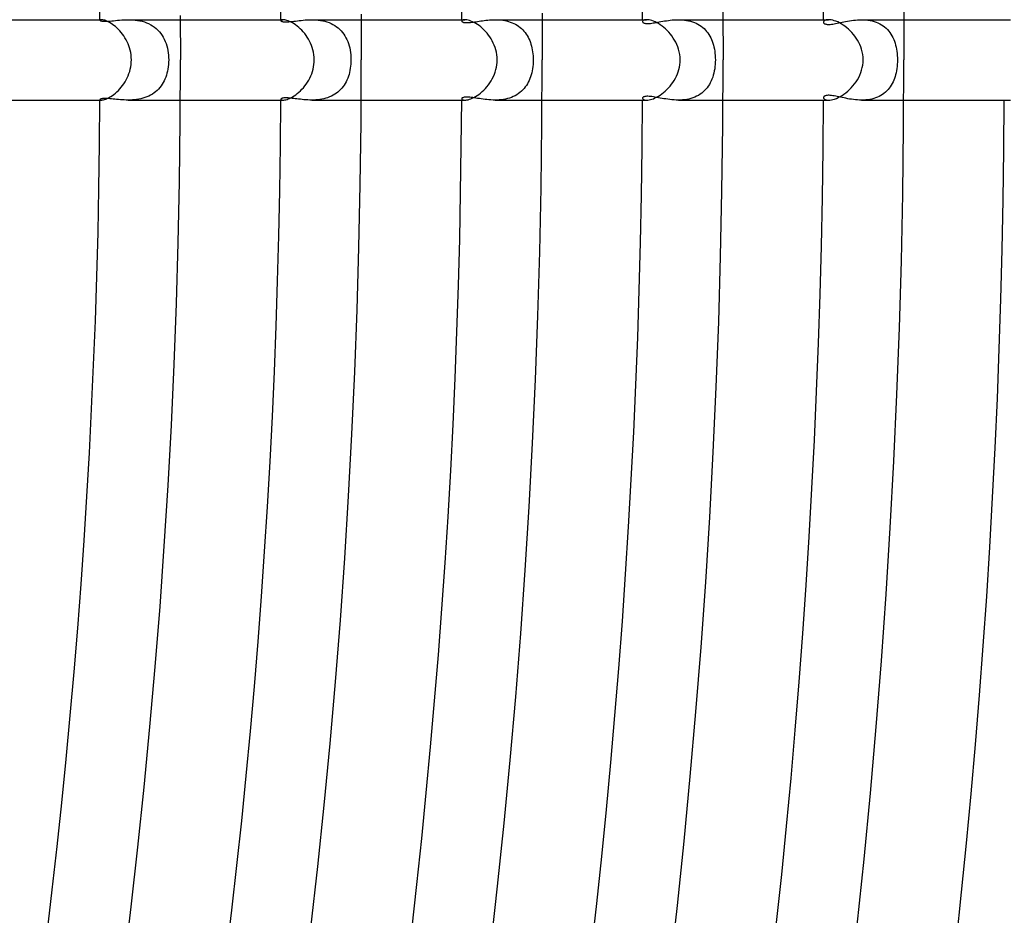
# Model space of a CAD drawing. Header units: millimetres. Extents: x -535 to 535, y -535 to 535.
# Tile 74 of 106: x 355 to 404, y -43 to 2. Entities that reach past the tile are written whole.
import ezdxf

# ---------------------------------------------------------------- set-up
doc = ezdxf.new("R2010")
doc.units = ezdxf.units.MM
doc.layers.add('HIDDEN', color=7, linetype='Continuous')
doc.layers.add('THICK', color=7, linetype='Continuous')

msp = doc.modelspace()

# ---------------------------------------------------------------- linework, layer by layer
at = {"layer": 'HIDDEN'}
for p, q in [((358.996, 1.982), (358.995, 1.976)), ((358.995, 1.976), (358.998, 1.967)), ((359.002, 1.988), (358.996, 1.982)), ((358.998, 1.967), (359.008, 1.958)), ((359.012, 1.993), (359.002, 1.988)), ((359.025, 1.997), (359.012, 1.993)), ((359.042, 1.999), (359.025, 1.997)), ((359.063, 2), (359.042, 1.999)), ((359.675, 1.951), (359.77, 1.96)), ((359.77, 1.96), (359.868, 1.97)), ((359.868, 1.97), (359.97, 1.979)), ((359.97, 1.979), (360.075, 1.987)), ((360.075, 1.987), (360.182, 1.994)), ((360.182, 1.994), (360.293, 1.998)), ((360.293, 1.998), (360.405, 2)), ((360.405, 2), (360.517, 1.998)), ((360.405, 2), (362.994, 2)), ((360.517, 1.998), (360.631, 1.993)), ((360.631, 1.993), (360.746, 1.983)), ((360.746, 1.983), (360.862, 1.968)), ((360.862, 1.968), (360.976, 1.947)), ((367.998, 1.969), (367.995, 1.958)), ((368.007, 1.979), (367.998, 1.969)), ((368.022, 1.987), (368.007, 1.979)), ((368.043, 1.994), (368.022, 1.987)), ((368.07, 1.998), (368.043, 1.994)), ((368.102, 2), (368.07, 1.998)), ((368.913, 1.956), (369.011, 1.967)), ((369.011, 1.967), (369.11, 1.978)), ((369.11, 1.978), (369.213, 1.987)), ((369.213, 1.987), (369.317, 1.994)), ((369.317, 1.994), (369.424, 1.998)), ((369.424, 1.998), (369.533, 2)), ((369.533, 2), (369.641, 1.998)), ((369.535, 2), (371.995, 2)), ((369.641, 1.998), (369.75, 1.993)), ((369.75, 1.993), (369.86, 1.983)), ((369.86, 1.983), (369.969, 1.968)), ((369.969, 1.968), (370.078, 1.949)), ((377.012, 1.967), (376.999, 1.952)), ((377.033, 1.98), (377.012, 1.967)), ((377.063, 1.991), (377.033, 1.98)), ((377.101, 1.998), (377.063, 1.991)), ((377.147, 2), (377.101, 1.998)), ((378.027, 1.95), (378.112, 1.961)), ((378.112, 1.961), (378.198, 1.971)), ((378.198, 1.971), (378.287, 1.981)), ((378.287, 1.981), (378.377, 1.989)), ((378.377, 1.989), (378.469, 1.995)), ((378.469, 1.995), (378.563, 1.999)), ((378.563, 1.999), (378.658, 2)), ((378.658, 2), (378.753, 1.999)), ((378.659, 2), (380.995, 2)), ((378.753, 1.999), (378.848, 1.994)), ((378.848, 1.994), (378.944, 1.986)), ((378.944, 1.986), (379.04, 1.974)), ((379.04, 1.974), (379.135, 1.958)), ((386.046, 1.971), (386.018, 1.952)), ((386.085, 1.986), (386.046, 1.971)), ((386.136, 1.996), (386.085, 1.986)), ((386.197, 2), (386.136, 1.996)), ((387.183, 1.95), (387.278, 1.964)), ((387.278, 1.964), (387.376, 1.976)), ((387.376, 1.976), (387.474, 1.986)), ((387.474, 1.986), (387.574, 1.993)), ((387.574, 1.993), (387.676, 1.998)), ((387.676, 1.998), (387.778, 2)), ((387.778, 2), (387.881, 1.998)), ((387.779, 2), (389.995, 2)), ((387.881, 1.998), (387.984, 1.992)), ((387.984, 1.992), (388.086, 1.982)), ((388.086, 1.982), (388.188, 1.968)), ((388.188, 1.968), (388.288, 1.949)), ((395.08, 1.97), (395.043, 1.95)), ((395.127, 1.986), (395.08, 1.97)), ((395.184, 1.996), (395.127, 1.986)), ((395.251, 2), (395.184, 1.996)), ((396.386, 1.96), (396.485, 1.973)), ((396.485, 1.973), (396.585, 1.984)), ((396.585, 1.984), (396.686, 1.993)), ((396.686, 1.993), (396.789, 1.998)), ((396.789, 1.998), (396.893, 2)), ((396.893, 2), (396.999, 1.998)), ((396.894, 2), (398.995, 2)), ((396.999, 1.998), (397.105, 1.991)), ((397.105, 1.991), (397.21, 1.98)), ((397.21, 1.98), (397.314, 1.964)), ((397.314, 1.964), (397.416, 1.942)), ((359.008, 1.958), (359.024, 1.949)), ((359.024, 1.949), (359.048, 1.94)), ((359.048, 1.94), (359.08, 1.933)), ((359.08, 1.933), (359.118, 1.927)), ((359.118, 1.927), (359.165, 1.922)), ((359.165, 1.922), (359.219, 1.92)), ((359.219, 1.92), (359.279, 1.921)), ((359.279, 1.921), (359.346, 1.923)), ((359.346, 1.923), (359.42, 1.927)), ((359.42, 1.927), (359.499, 1.934)), ((359.499, 1.934), (359.585, 1.942)), ((359.585, 1.942), (359.675, 1.951)), ((360.976, 1.947), (361.09, 1.921)), ((361.09, 1.921), (361.203, 1.888)), ((361.203, 1.888), (361.312, 1.849)), ((361.312, 1.849), (361.417, 1.803)), ((361.417, 1.803), (361.518, 1.752)), ((361.518, 1.752), (361.616, 1.693)), ((361.616, 1.693), (361.708, 1.628)), ((361.708, 1.628), (361.796, 1.557)), ((361.796, 1.557), (361.877, 1.481)), ((361.877, 1.481), (361.953, 1.399)), ((367.995, 1.958), (367.998, 1.947)), ((367.998, 1.947), (368.008, 1.935)), ((368.008, 1.935), (368.024, 1.924)), ((368.024, 1.924), (368.047, 1.914)), ((368.047, 1.914), (368.078, 1.905)), ((368.078, 1.905), (368.115, 1.898)), ((368.115, 1.898), (368.159, 1.893)), ((368.159, 1.893), (368.21, 1.89)), ((368.21, 1.89), (368.267, 1.89)), ((368.267, 1.89), (368.33, 1.892)), ((368.33, 1.892), (368.399, 1.896)), ((368.399, 1.896), (368.474, 1.903)), ((368.474, 1.903), (368.555, 1.912)), ((368.555, 1.912), (368.639, 1.922)), ((368.639, 1.922), (368.727, 1.933)), ((368.727, 1.933), (368.819, 1.945)), ((368.819, 1.945), (368.913, 1.956)), ((370.078, 1.949), (370.186, 1.923)), ((370.186, 1.923), (370.291, 1.893)), ((370.291, 1.893), (370.393, 1.856)), ((370.393, 1.856), (370.492, 1.814)), ((370.492, 1.814), (370.587, 1.766)), ((370.587, 1.766), (370.679, 1.712)), ((370.679, 1.712), (370.766, 1.652)), ((370.766, 1.652), (370.849, 1.588)), ((370.849, 1.588), (370.926, 1.518)), ((370.926, 1.518), (370.998, 1.443)), ((376.999, 1.952), (376.995, 1.936)), ((376.995, 1.936), (376.998, 1.923)), ((376.998, 1.923), (377.006, 1.91)), ((377.006, 1.91), (377.019, 1.898)), ((377.019, 1.898), (377.038, 1.886)), ((377.038, 1.886), (377.061, 1.876)), ((377.061, 1.876), (377.09, 1.868)), ((377.09, 1.868), (377.124, 1.861)), ((377.124, 1.861), (377.164, 1.857)), ((377.164, 1.857), (377.208, 1.854)), ((377.208, 1.854), (377.257, 1.853)), ((377.257, 1.853), (377.311, 1.855)), ((377.311, 1.855), (377.37, 1.859)), ((377.37, 1.859), (377.433, 1.864)), ((377.433, 1.864), (377.499, 1.872)), ((377.499, 1.872), (377.567, 1.881)), ((377.567, 1.881), (377.638, 1.891)), ((377.638, 1.891), (377.712, 1.902)), ((377.712, 1.902), (377.788, 1.914)), ((377.788, 1.914), (377.865, 1.926)), ((377.865, 1.926), (377.945, 1.938)), ((377.945, 1.938), (378.027, 1.95)), ((379.135, 1.958), (379.229, 1.939)), ((379.229, 1.939), (379.322, 1.914)), ((379.322, 1.914), (379.413, 1.885)), ((379.413, 1.885), (379.502, 1.852)), ((379.502, 1.852), (379.588, 1.814)), ((379.588, 1.814), (379.671, 1.771)), ((379.671, 1.771), (379.75, 1.725)), ((379.75, 1.725), (379.826, 1.674)), ((379.826, 1.674), (379.899, 1.618)), ((379.899, 1.618), (379.968, 1.559)), ((379.968, 1.559), (380.033, 1.495)), ((380.033, 1.495), (380.094, 1.428)), ((386.001, 1.931), (385.995, 1.908)), ((385.995, 1.908), (385.997, 1.894)), ((385.997, 1.894), (386.004, 1.881)), ((386.018, 1.952), (386.001, 1.931)), ((386.004, 1.881), (386.014, 1.868)), ((386.014, 1.868), (386.029, 1.856)), ((386.029, 1.856), (386.048, 1.844)), ((386.048, 1.844), (386.072, 1.834)), ((386.072, 1.834), (386.101, 1.825)), ((386.101, 1.825), (386.135, 1.819)), ((386.135, 1.819), (386.175, 1.814)), ((386.175, 1.814), (386.221, 1.811)), ((386.221, 1.811), (386.271, 1.811)), ((386.271, 1.811), (386.327, 1.814)), ((386.327, 1.814), (386.386, 1.819)), ((386.386, 1.819), (386.45, 1.826)), ((386.45, 1.826), (386.518, 1.836)), ((386.518, 1.836), (386.59, 1.847)), ((386.59, 1.847), (386.666, 1.86)), ((386.666, 1.86), (386.745, 1.874)), ((386.745, 1.874), (386.827, 1.889)), ((386.827, 1.889), (386.912, 1.905)), ((386.912, 1.905), (387, 1.92)), ((387, 1.92), (387.09, 1.936)), ((387.09, 1.936), (387.183, 1.95)), ((388.288, 1.949), (388.387, 1.924)), ((388.387, 1.924), (388.482, 1.895)), ((388.482, 1.895), (388.575, 1.861)), ((388.575, 1.861), (388.665, 1.822)), ((388.665, 1.822), (388.751, 1.777)), ((388.751, 1.777), (388.834, 1.728)), ((388.834, 1.728), (388.912, 1.674)), ((388.912, 1.674), (388.986, 1.616)), ((388.986, 1.616), (389.056, 1.554)), ((389.056, 1.554), (389.122, 1.487)), ((389.122, 1.487), (389.183, 1.417)), ((395.001, 1.901), (394.996, 1.875)), ((394.996, 1.875), (394.998, 1.858)), ((394.998, 1.858), (395.004, 1.842)), ((395.016, 1.926), (395.001, 1.901)), ((395.004, 1.842), (395.015, 1.827)), ((395.015, 1.827), (395.031, 1.812)), ((395.043, 1.95), (395.016, 1.926)), ((395.031, 1.812), (395.052, 1.799)), ((395.052, 1.799), (395.077, 1.787)), ((395.077, 1.787), (395.108, 1.777)), ((395.108, 1.777), (395.144, 1.77)), ((395.144, 1.77), (395.186, 1.765)), ((395.186, 1.765), (395.232, 1.763)), ((395.232, 1.763), (395.283, 1.763)), ((395.283, 1.763), (395.338, 1.767)), ((395.338, 1.767), (395.398, 1.773)), ((395.398, 1.773), (395.462, 1.782)), ((395.462, 1.782), (395.53, 1.793)), ((395.53, 1.793), (395.602, 1.806)), ((395.602, 1.806), (395.678, 1.821)), ((395.678, 1.821), (395.756, 1.838)), ((395.756, 1.838), (395.838, 1.855)), ((395.838, 1.855), (395.923, 1.873)), ((395.923, 1.873), (396.011, 1.892)), ((396.011, 1.892), (396.101, 1.91)), ((396.101, 1.91), (396.194, 1.928)), ((396.194, 1.928), (396.289, 1.944)), ((396.289, 1.944), (396.386, 1.96)), ((397.416, 1.942), (397.516, 1.915)), ((397.516, 1.915), (397.613, 1.883)), ((397.613, 1.883), (397.707, 1.844)), ((397.707, 1.844), (397.797, 1.801)), ((397.797, 1.801), (397.882, 1.752)), ((397.882, 1.752), (397.963, 1.699)), ((397.963, 1.699), (398.04, 1.64)), ((398.04, 1.64), (398.113, 1.577)), ((398.113, 1.577), (398.181, 1.509)), ((398.181, 1.509), (398.244, 1.437)), ((361.953, 1.399), (362.022, 1.312)), ((362.022, 1.312), (362.086, 1.22)), ((362.086, 1.22), (362.144, 1.124)), ((362.144, 1.124), (362.197, 1.024)), ((362.197, 1.024), (362.243, 0.92)), ((370.998, 1.443), (371.065, 1.364)), ((371.065, 1.364), (371.127, 1.28)), ((371.127, 1.28), (371.183, 1.193)), ((371.183, 1.193), (371.235, 1.102)), ((371.235, 1.102), (371.281, 1.008)), ((371.281, 1.008), (371.322, 0.91)), ((380.094, 1.428), (380.151, 1.357)), ((380.151, 1.357), (380.204, 1.283)), ((380.204, 1.283), (380.253, 1.206)), ((380.253, 1.206), (380.298, 1.126)), ((380.298, 1.126), (380.339, 1.043)), ((380.339, 1.043), (380.377, 0.957)), ((389.183, 1.417), (389.239, 1.343)), ((389.239, 1.343), (389.292, 1.266)), ((389.292, 1.266), (389.34, 1.186)), ((389.34, 1.186), (389.384, 1.102)), ((389.384, 1.102), (389.423, 1.016)), ((389.423, 1.016), (389.459, 0.928)), ((398.244, 1.437), (398.303, 1.361)), ((398.303, 1.361), (398.356, 1.281)), ((398.356, 1.281), (398.406, 1.198)), ((398.406, 1.198), (398.45, 1.111)), ((398.45, 1.111), (398.491, 1.021)), ((398.491, 1.021), (398.527, 0.928)), ((362.243, 0.92), (362.284, 0.813)), ((362.284, 0.813), (362.319, 0.703)), ((362.319, 0.703), (362.348, 0.59)), ((362.348, 0.59), (362.372, 0.475)), ((371.322, 0.91), (371.359, 0.808)), ((371.359, 0.808), (371.392, 0.703)), ((371.392, 0.703), (371.42, 0.593)), ((371.42, 0.593), (371.443, 0.48)), ((380.377, 0.957), (380.411, 0.869)), ((380.411, 0.869), (380.441, 0.779)), ((380.441, 0.779), (380.467, 0.686)), ((380.467, 0.686), (380.49, 0.592)), ((380.49, 0.592), (380.509, 0.495)), ((380.509, 0.495), (380.524, 0.398)), ((389.459, 0.928), (389.492, 0.836)), ((389.492, 0.836), (389.52, 0.74)), ((389.52, 0.74), (389.545, 0.642)), ((389.545, 0.642), (389.567, 0.54)), ((389.567, 0.54), (389.584, 0.436)), ((398.527, 0.928), (398.559, 0.833)), ((398.559, 0.833), (398.588, 0.735)), ((398.588, 0.735), (398.612, 0.634)), ((398.612, 0.634), (398.632, 0.531)), ((398.632, 0.531), (398.648, 0.427)), ((362.372, 0.475), (362.391, 0.358)), ((362.391, 0.358), (362.404, 0.24)), ((362.404, 0.24), (362.412, 0.12)), ((362.412, 0.12), (362.415, 0)), ((362.415, 0), (362.412, -0.117)), ((371.443, 0.48), (371.461, 0.364)), ((371.461, 0.364), (371.474, 0.244)), ((371.474, 0.244), (371.482, 0.122)), ((371.482, 0.122), (371.485, 0)), ((371.485, 0), (371.483, -0.105)), ((380.524, 0.398), (380.537, 0.299)), ((380.537, 0.299), (380.545, 0.2)), ((380.545, 0.2), (380.55, 0.1)), ((380.55, 0.1), (380.552, 0)), ((380.552, 0), (380.55, -0.111)), ((389.584, 0.436), (389.598, 0.329)), ((389.598, 0.329), (389.608, 0.219)), ((389.608, 0.219), (389.614, 0.11)), ((389.614, 0.11), (389.616, 0)), ((389.616, 0), (389.614, -0.112)), ((398.648, 0.427), (398.661, 0.321)), ((398.661, 0.321), (398.67, 0.214)), ((398.67, 0.214), (398.676, 0.107)), ((398.676, 0.107), (398.677, 0)), ((398.677, 0), (398.676, -0.109)), ((362.376, -0.453), (362.355, -0.559)), ((362.393, -0.343), (362.376, -0.453)), ((362.405, -0.231), (362.393, -0.343)), ((362.412, -0.117), (362.405, -0.231)), ((371.453, -0.419), (371.435, -0.522)), ((371.467, -0.315), (371.453, -0.419)), ((371.477, -0.211), (371.467, -0.315)), ((371.483, -0.105), (371.477, -0.211)), ((380.518, -0.44), (380.5, -0.544)), ((380.533, -0.333), (380.518, -0.44)), ((380.543, -0.223), (380.533, -0.333)), ((380.55, -0.111), (380.543, -0.223)), ((389.583, -0.444), (389.565, -0.552)), ((389.598, -0.334), (389.583, -0.444)), ((389.608, -0.223), (389.598, -0.334)), ((389.614, -0.112), (389.608, -0.223)), ((398.648, -0.433), (398.631, -0.537)), ((398.661, -0.327), (398.648, -0.433)), ((398.67, -0.218), (398.661, -0.327)), ((398.676, -0.109), (398.67, -0.218)), ((362.23, -0.951), (362.188, -1.042)), ((362.267, -0.858), (362.23, -0.951)), ((362.301, -0.762), (362.267, -0.858)), ((362.33, -0.662), (362.301, -0.762)), ((362.355, -0.559), (362.33, -0.662)), ((371.322, -0.91), (371.284, -1.001)), ((371.356, -0.817), (371.322, -0.91)), ((371.387, -0.721), (371.356, -0.817)), ((371.413, -0.623), (371.387, -0.721)), ((371.435, -0.522), (371.413, -0.623)), ((380.387, -0.931), (380.35, -1.02)), ((380.421, -0.839), (380.387, -0.931)), ((380.451, -0.744), (380.421, -0.839)), ((380.477, -0.646), (380.451, -0.744)), ((380.5, -0.544), (380.477, -0.646)), ((389.449, -0.955), (389.41, -1.048)), ((389.484, -0.859), (389.449, -0.955)), ((389.515, -0.76), (389.484, -0.859)), ((389.542, -0.657), (389.515, -0.76)), ((389.565, -0.552), (389.542, -0.657)), ((398.53, -0.922), (398.496, -1.01)), ((398.56, -0.831), (398.53, -0.922)), ((398.587, -0.736), (398.56, -0.831)), ((398.611, -0.638), (398.587, -0.736)), ((398.631, -0.537), (398.611, -0.638)), ((361.907, -1.449), (361.837, -1.519)), ((361.973, -1.375), (361.907, -1.449)), ((362.034, -1.297), (361.973, -1.375)), ((362.09, -1.215), (362.034, -1.297)), ((362.141, -1.13), (362.09, -1.215)), ((362.188, -1.042), (362.141, -1.13)), ((371.033, -1.403), (370.971, -1.472)), ((371.092, -1.329), (371.033, -1.403)), ((371.146, -1.252), (371.092, -1.329)), ((371.196, -1.171), (371.146, -1.252)), ((371.242, -1.088), (371.196, -1.171)), ((371.284, -1.001), (371.242, -1.088)), ((380.099, -1.422), (380.035, -1.492)), ((380.158, -1.348), (380.099, -1.422)), ((380.213, -1.27), (380.158, -1.348)), ((380.263, -1.19), (380.213, -1.27)), ((380.308, -1.106), (380.263, -1.19)), ((380.35, -1.02), (380.308, -1.106)), ((389.149, -1.457), (389.083, -1.528)), ((389.21, -1.383), (389.149, -1.457)), ((389.267, -1.304), (389.21, -1.383)), ((389.319, -1.222), (389.267, -1.304)), ((389.366, -1.137), (389.319, -1.222)), ((389.41, -1.048), (389.366, -1.137)), ((398.266, -1.409), (398.208, -1.479)), ((398.32, -1.335), (398.266, -1.409)), ((398.37, -1.259), (398.32, -1.335)), ((398.416, -1.179), (398.37, -1.259)), ((398.458, -1.096), (398.416, -1.179)), ((398.496, -1.01), (398.458, -1.096)), ((359.009, -1.957), (358.998, -1.966)), ((359.027, -1.948), (359.009, -1.957)), ((359.052, -1.939), (359.027, -1.948)), ((359.084, -1.932), (359.052, -1.939)), ((359.123, -1.926), (359.084, -1.932)), ((359.169, -1.922), (359.123, -1.926)), ((359.222, -1.92), (359.169, -1.922)), ((359.281, -1.921), (359.222, -1.92)), ((359.346, -1.923), (359.281, -1.921)), ((359.417, -1.927), (359.346, -1.923)), ((359.491, -1.933), (359.417, -1.927)), ((359.57, -1.94), (359.491, -1.933)), ((359.652, -1.948), (359.57, -1.94)), ((359.737, -1.957), (359.652, -1.948)), ((359.825, -1.966), (359.737, -1.957)), ((360.923, -1.957), (360.819, -1.974)), ((361.027, -1.936), (360.923, -1.957)), ((361.129, -1.91), (361.027, -1.936)), ((361.229, -1.879), (361.129, -1.91)), ((361.326, -1.843), (361.229, -1.879)), ((361.421, -1.801), (361.326, -1.843)), ((361.513, -1.754), (361.421, -1.801)), ((361.601, -1.703), (361.513, -1.754)), ((361.684, -1.646), (361.601, -1.703)), ((361.763, -1.585), (361.684, -1.646)), ((361.837, -1.519), (361.763, -1.585)), ((367.998, -1.947), (367.995, -1.958)), ((367.995, -1.958), (367.998, -1.969)), ((368.006, -1.937), (367.998, -1.947)), ((368.02, -1.926), (368.006, -1.937)), ((368.04, -1.917), (368.02, -1.926)), ((368.066, -1.908), (368.04, -1.917)), ((368.098, -1.9), (368.066, -1.908)), ((368.138, -1.895), (368.098, -1.9)), ((368.184, -1.891), (368.138, -1.895)), ((368.236, -1.889), (368.184, -1.891)), ((368.294, -1.89), (368.236, -1.889)), ((368.355, -1.893), (368.294, -1.89)), ((368.421, -1.898), (368.355, -1.893)), ((368.49, -1.905), (368.421, -1.898)), ((368.562, -1.913), (368.49, -1.905)), ((368.637, -1.921), (368.562, -1.913)), ((368.715, -1.931), (368.637, -1.921)), ((368.795, -1.942), (368.715, -1.931)), ((368.879, -1.952), (368.795, -1.942)), ((368.966, -1.962), (368.879, -1.952)), ((370.034, -1.957), (369.934, -1.974)), ((370.132, -1.937), (370.034, -1.957)), ((370.23, -1.911), (370.132, -1.937)), ((370.325, -1.881), (370.23, -1.911)), ((370.418, -1.846), (370.325, -1.881)), ((370.508, -1.807), (370.418, -1.846)), ((370.594, -1.762), (370.508, -1.807)), ((370.677, -1.713), (370.594, -1.762)), ((370.757, -1.659), (370.677, -1.713)), ((370.832, -1.601), (370.757, -1.659)), ((370.904, -1.539), (370.832, -1.601)), ((370.971, -1.472), (370.904, -1.539)), ((376.999, -1.921), (376.995, -1.936)), ((376.995, -1.936), (376.999, -1.952)), ((377.009, -1.907), (376.999, -1.921)), ((376.999, -1.952), (377.012, -1.967)), ((377.026, -1.893), (377.009, -1.907)), ((377.05, -1.881), (377.026, -1.893)), ((377.08, -1.871), (377.05, -1.881)), ((377.117, -1.862), (377.08, -1.871)), ((377.16, -1.857), (377.117, -1.862)), ((377.21, -1.854), (377.16, -1.857)), ((377.265, -1.853), (377.21, -1.854)), ((377.326, -1.856), (377.265, -1.853)), ((377.393, -1.86), (377.326, -1.856)), ((377.465, -1.868), (377.393, -1.86)), ((377.541, -1.877), (377.465, -1.868)), ((377.62, -1.889), (377.541, -1.877)), ((377.703, -1.901), (377.62, -1.889)), ((377.789, -1.914), (377.703, -1.901)), ((377.877, -1.928), (377.789, -1.914)), ((377.967, -1.941), (377.877, -1.928)), ((378.06, -1.954), (377.967, -1.941)), ((378.155, -1.966), (378.06, -1.954)), ((379.177, -1.95), (379.075, -1.969)), ((379.278, -1.926), (379.177, -1.95)), ((379.376, -1.898), (379.278, -1.926)), ((379.471, -1.864), (379.376, -1.898)), ((379.564, -1.825), (379.471, -1.864)), ((379.653, -1.781), (379.564, -1.825)), ((379.738, -1.732), (379.653, -1.781)), ((379.819, -1.679), (379.738, -1.732)), ((379.895, -1.621), (379.819, -1.679)), ((379.967, -1.559), (379.895, -1.621)), ((380.035, -1.492), (379.967, -1.559)), ((385.999, -1.891), (385.995, -1.908)), ((385.995, -1.908), (386.001, -1.931)), ((386.009, -1.874), (385.999, -1.891)), ((386.001, -1.931), (386.018, -1.952)), ((386.025, -1.858), (386.009, -1.874)), ((386.018, -1.952), (386.046, -1.971)), ((386.048, -1.844), (386.025, -1.858)), ((386.078, -1.832), (386.048, -1.844)), ((386.114, -1.823), (386.078, -1.832)), ((386.156, -1.816), (386.114, -1.823)), ((386.204, -1.812), (386.156, -1.816)), ((386.258, -1.811), (386.204, -1.812)), ((386.318, -1.813), (386.258, -1.811)), ((386.384, -1.819), (386.318, -1.813)), ((386.456, -1.827), (386.384, -1.819)), ((386.531, -1.838), (386.456, -1.827)), ((386.611, -1.851), (386.531, -1.838)), ((386.694, -1.865), (386.611, -1.851)), ((386.781, -1.881), (386.694, -1.865)), ((386.87, -1.897), (386.781, -1.881)), ((386.962, -1.914), (386.87, -1.897)), ((387.056, -1.93), (386.962, -1.914)), ((387.152, -1.945), (387.056, -1.93)), ((387.252, -1.96), (387.152, -1.945)), ((388.299, -1.946), (388.197, -1.966)), ((388.4, -1.92), (388.299, -1.946)), ((388.499, -1.889), (388.4, -1.92)), ((388.594, -1.853), (388.499, -1.889)), ((388.686, -1.812), (388.594, -1.853)), ((388.773, -1.765), (388.686, -1.812)), ((388.857, -1.713), (388.773, -1.765)), ((388.937, -1.656), (388.857, -1.713)), ((389.012, -1.594), (388.937, -1.656)), ((389.083, -1.528), (389.012, -1.594)), ((394.998, -1.856), (394.996, -1.875)), ((394.996, -1.875), (395.001, -1.901)), ((395.007, -1.838), (394.998, -1.856)), ((395.001, -1.901), (395.016, -1.926)), ((395.021, -1.821), (395.007, -1.838)), ((395.016, -1.926), (395.043, -1.95)), ((395.041, -1.805), (395.021, -1.821)), ((395.067, -1.792), (395.041, -1.805)), ((395.043, -1.95), (395.079, -1.97)), ((395.098, -1.78), (395.067, -1.792)), ((395.134, -1.771), (395.098, -1.78)), ((395.176, -1.766), (395.134, -1.771)), ((395.224, -1.763), (395.176, -1.766)), ((395.276, -1.763), (395.224, -1.763)), ((395.332, -1.766), (395.276, -1.763)), ((395.394, -1.773), (395.332, -1.766)), ((395.46, -1.781), (395.394, -1.773)), ((395.531, -1.793), (395.46, -1.781)), ((395.605, -1.807), (395.531, -1.793)), ((395.682, -1.822), (395.605, -1.807)), ((395.763, -1.839), (395.682, -1.822)), ((395.846, -1.857), (395.763, -1.839)), ((395.932, -1.875), (395.846, -1.857)), ((396.02, -1.894), (395.932, -1.875)), ((396.111, -1.912), (396.02, -1.894)), ((396.203, -1.929), (396.111, -1.912)), ((396.297, -1.946), (396.203, -1.929)), ((396.393, -1.961), (396.297, -1.946)), ((397.4, -1.946), (397.301, -1.966)), ((397.497, -1.921), (397.4, -1.946)), ((397.59, -1.891), (397.497, -1.921)), ((397.681, -1.856), (397.59, -1.891)), ((397.769, -1.815), (397.681, -1.856)), ((397.852, -1.77), (397.769, -1.815)), ((397.932, -1.721), (397.852, -1.77)), ((398.007, -1.667), (397.932, -1.721)), ((398.078, -1.609), (398.007, -1.667)), ((398.145, -1.546), (398.078, -1.609)), ((398.208, -1.479), (398.145, -1.546)), ((358.998, -1.966), (358.995, -1.976)), ((358.995, -1.976), (358.996, -1.982)), ((358.996, -1.982), (359.002, -1.988)), ((359.002, -1.988), (359.012, -1.993)), ((359.012, -1.993), (359.025, -1.997)), ((359.025, -1.997), (359.042, -1.999)), ((359.042, -1.999), (359.063, -2)), ((359.915, -1.974), (359.825, -1.966)), ((360.008, -1.982), (359.915, -1.974)), ((360.103, -1.989), (360.008, -1.982)), ((360.201, -1.995), (360.103, -1.989)), ((360.302, -1.999), (360.201, -1.995)), ((360.404, -2), (360.302, -1.999)), ((360.506, -1.999), (360.404, -2)), ((360.405, -2), (362.995, -2)), ((360.61, -1.994), (360.506, -1.999)), ((360.714, -1.986), (360.61, -1.994)), ((360.819, -1.974), (360.714, -1.986)), ((367.998, -1.969), (368.007, -1.979)), ((368.007, -1.979), (368.022, -1.987)), ((368.022, -1.987), (368.043, -1.994)), ((368.043, -1.994), (368.07, -1.998)), ((368.07, -1.998), (368.102, -2)), ((369.055, -1.972), (368.966, -1.962)), ((369.147, -1.981), (369.055, -1.972)), ((369.241, -1.989), (369.147, -1.981)), ((369.337, -1.995), (369.241, -1.989)), ((369.435, -1.999), (369.337, -1.995)), ((369.534, -2), (369.435, -1.999)), ((369.633, -1.999), (369.534, -2)), ((369.535, -2), (371.995, -2)), ((369.733, -1.994), (369.633, -1.999)), ((369.833, -1.986), (369.733, -1.994)), ((369.934, -1.974), (369.833, -1.986)), ((377.012, -1.967), (377.033, -1.98)), ((377.033, -1.98), (377.063, -1.991)), ((377.063, -1.991), (377.101, -1.997)), ((377.101, -1.997), (377.147, -2)), ((378.252, -1.977), (378.155, -1.966)), ((378.351, -1.987), (378.252, -1.977)), ((378.452, -1.994), (378.351, -1.987)), ((378.554, -1.998), (378.452, -1.994)), ((378.658, -2), (378.554, -1.998)), ((378.763, -1.998), (378.658, -2)), ((378.659, -2), (380.995, -2)), ((378.867, -1.993), (378.763, -1.998)), ((378.971, -1.983), (378.867, -1.993)), ((379.075, -1.969), (378.971, -1.983)), ((386.046, -1.971), (386.085, -1.986)), ((386.085, -1.986), (386.136, -1.996)), ((386.136, -1.996), (386.197, -2)), ((387.353, -1.973), (387.252, -1.96)), ((387.457, -1.984), (387.353, -1.973)), ((387.563, -1.993), (387.457, -1.984)), ((387.67, -1.998), (387.563, -1.993)), ((387.778, -2), (387.67, -1.998)), ((387.883, -1.998), (387.778, -2)), ((387.779, -2), (389.995, -2)), ((387.988, -1.992), (387.883, -1.998)), ((388.093, -1.982), (387.988, -1.992)), ((388.197, -1.966), (388.093, -1.982)), ((395.079, -1.97), (395.126, -1.986)), ((395.126, -1.986), (395.183, -1.996)), ((395.183, -1.996), (395.251, -2)), ((396.491, -1.974), (396.393, -1.961)), ((396.59, -1.985), (396.491, -1.974)), ((396.69, -1.993), (396.59, -1.985)), ((396.791, -1.998), (396.69, -1.993)), ((396.894, -2), (396.791, -1.998)), ((396.996, -1.998), (396.894, -2)), ((396.894, -2), (398.995, -2)), ((397.099, -1.992), (396.996, -1.998)), ((397.201, -1.981), (397.099, -1.992)), ((397.301, -1.966), (397.201, -1.981))]:
    msp.add_line(p, q, dxfattribs=at)
at = {"layer": 'THICK'}
for p, q in [((353.994, 2), (359.063, 2)), ((359.095, 1.998), (359.063, 2)), ((359.134, 1.993), (359.095, 1.998)), ((359.179, 1.984), (359.134, 1.993)), ((359.229, 1.969), (359.179, 1.984)), ((359.284, 1.95), (359.229, 1.969)), ((362.993, 2.214), (363, 0)), ((362.994, 2), (368.102, 2)), ((368.143, 1.998), (368.102, 2)), ((368.19, 1.992), (368.143, 1.998)), ((368.242, 1.981), (368.19, 1.992)), ((368.3, 1.965), (368.242, 1.981)), ((368.363, 1.943), (368.3, 1.965)), ((371.993, 2.269), (372, 0)), ((371.995, 2), (377.147, 2)), ((377.197, 1.998), (377.147, 2)), ((377.253, 1.99), (377.197, 1.998)), ((377.315, 1.977), (377.253, 1.99)), ((377.382, 1.958), (377.315, 1.977)), ((380.993, 2.324), (381, 0)), ((380.995, 2), (386.197, 2)), ((386.253, 1.997), (386.197, 2)), ((386.316, 1.989), (386.253, 1.997)), ((386.384, 1.975), (386.316, 1.989)), ((386.458, 1.955), (386.384, 1.975)), ((389.993, 2.379), (390, 0)), ((389.995, 2), (395.251, 2)), ((395.314, 1.997), (395.251, 2)), ((395.383, 1.988), (395.314, 1.997)), ((395.457, 1.973), (395.383, 1.988)), ((395.537, 1.951), (395.457, 1.973)), ((398.993, 2.434), (399, 0)), ((398.995, 2), (404.308, 2)), ((359.344, 1.926), (359.284, 1.95)), ((359.408, 1.895), (359.344, 1.926)), ((359.475, 1.859), (359.408, 1.895)), ((359.545, 1.817), (359.475, 1.859)), ((359.616, 1.769), (359.545, 1.817)), ((359.69, 1.714), (359.616, 1.769)), ((359.763, 1.655), (359.69, 1.714)), ((359.836, 1.59), (359.763, 1.655)), ((359.909, 1.52), (359.836, 1.59)), ((359.979, 1.444), (359.909, 1.52)), ((368.431, 1.915), (368.363, 1.943)), ((368.502, 1.881), (368.431, 1.915)), ((368.575, 1.841), (368.502, 1.881)), ((368.651, 1.795), (368.575, 1.841)), ((368.729, 1.742), (368.651, 1.795)), ((368.807, 1.683), (368.729, 1.742)), ((368.885, 1.618), (368.807, 1.683)), ((368.961, 1.548), (368.885, 1.618)), ((369.037, 1.473), (368.961, 1.548)), ((369.11, 1.393), (369.037, 1.473)), ((377.454, 1.933), (377.382, 1.958)), ((377.53, 1.901), (377.454, 1.933)), ((377.609, 1.862), (377.53, 1.901)), ((377.69, 1.817), (377.609, 1.862)), ((377.773, 1.764), (377.69, 1.817)), ((377.856, 1.706), (377.773, 1.764)), ((377.939, 1.641), (377.856, 1.706)), ((378.021, 1.571), (377.939, 1.641)), ((378.101, 1.495), (378.021, 1.571)), ((378.179, 1.414), (378.101, 1.495)), ((386.536, 1.927), (386.458, 1.955)), ((386.618, 1.893), (386.536, 1.927)), ((386.703, 1.851), (386.618, 1.893)), ((386.789, 1.803), (386.703, 1.851)), ((386.878, 1.747), (386.789, 1.803)), ((386.966, 1.685), (386.878, 1.747)), ((387.053, 1.616), (386.966, 1.685)), ((387.139, 1.542), (387.053, 1.616)), ((387.223, 1.461), (387.139, 1.542)), ((395.62, 1.922), (395.537, 1.951)), ((395.707, 1.886), (395.62, 1.922)), ((395.795, 1.843), (395.707, 1.886)), ((395.885, 1.793), (395.795, 1.843)), ((395.976, 1.736), (395.885, 1.793)), ((396.067, 1.672), (395.976, 1.736)), ((396.156, 1.603), (396.067, 1.672)), ((396.243, 1.528), (396.156, 1.603)), ((396.327, 1.447), (396.243, 1.528)), ((360.048, 1.364), (359.979, 1.444)), ((360.115, 1.28), (360.048, 1.364)), ((360.177, 1.192), (360.115, 1.28)), ((360.237, 1.1), (360.177, 1.192)), ((360.292, 1.004), (360.237, 1.1)), ((360.343, 0.906), (360.292, 1.004)), ((369.181, 1.308), (369.11, 1.393)), ((369.248, 1.219), (369.181, 1.308)), ((369.311, 1.126), (369.248, 1.219)), ((369.371, 1.029), (369.311, 1.126)), ((369.425, 0.929), (369.371, 1.029)), ((378.254, 1.328), (378.179, 1.414)), ((378.325, 1.238), (378.254, 1.328)), ((378.392, 1.144), (378.325, 1.238)), ((378.455, 1.045), (378.392, 1.144)), ((378.513, 0.944), (378.455, 1.045)), ((387.304, 1.375), (387.223, 1.461)), ((387.382, 1.284), (387.304, 1.375)), ((387.455, 1.189), (387.382, 1.284)), ((387.524, 1.089), (387.455, 1.189)), ((387.588, 0.985), (387.524, 1.089)), ((387.647, 0.877), (387.588, 0.985)), ((396.409, 1.362), (396.327, 1.447)), ((396.487, 1.271), (396.409, 1.362)), ((396.561, 1.176), (396.487, 1.271)), ((396.631, 1.078), (396.561, 1.176)), ((396.695, 0.975), (396.631, 1.078)), ((360.39, 0.804), (360.343, 0.906)), ((360.431, 0.7), (360.39, 0.804)), ((360.467, 0.592), (360.431, 0.7)), ((360.498, 0.48), (360.467, 0.592)), ((369.475, 0.825), (369.425, 0.929)), ((369.52, 0.719), (369.475, 0.825)), ((369.559, 0.609), (369.52, 0.719)), ((369.592, 0.495), (369.559, 0.609)), ((369.62, 0.377), (369.592, 0.495)), ((378.566, 0.839), (378.513, 0.944)), ((378.613, 0.731), (378.566, 0.839)), ((378.655, 0.62), (378.613, 0.731)), ((378.69, 0.504), (378.655, 0.62)), ((378.719, 0.384), (378.69, 0.504)), ((387.699, 0.766), (387.647, 0.877)), ((387.746, 0.652), (387.699, 0.766)), ((387.785, 0.532), (387.746, 0.652)), ((387.818, 0.406), (387.785, 0.532)), ((396.753, 0.869), (396.695, 0.975)), ((396.806, 0.759), (396.753, 0.869)), ((396.852, 0.647), (396.806, 0.759)), ((396.892, 0.528), (396.852, 0.647)), ((396.925, 0.405), (396.892, 0.528)), ((360.523, 0.365), (360.498, 0.48)), ((360.542, 0.246), (360.523, 0.365)), ((360.553, 0.125), (360.542, 0.246)), ((360.557, 0), (360.553, 0.125)), ((360.554, -0.116), (360.557, 0)), ((369.64, 0.255), (369.62, 0.377)), ((369.652, 0.129), (369.64, 0.255)), ((369.657, 0), (369.652, 0.129)), ((369.653, -0.118), (369.657, 0)), ((378.741, 0.26), (378.719, 0.384)), ((378.754, 0.132), (378.741, 0.26)), ((378.759, 0), (378.754, 0.132)), ((378.755, -0.123), (378.759, 0)), ((387.843, 0.276), (387.818, 0.406)), ((387.858, 0.14), (387.843, 0.276)), ((387.864, 0), (387.858, 0.14)), ((387.86, -0.12), (387.864, 0)), ((396.95, 0.275), (396.925, 0.405)), ((396.966, 0.14), (396.95, 0.275)), ((396.972, 0), (396.966, 0.14)), ((396.967, -0.13), (396.972, 0)), ((360.474, -0.57), (360.504, -0.458)), ((360.504, -0.458), (360.527, -0.345)), ((360.527, -0.345), (360.544, -0.231)), ((360.544, -0.231), (360.554, -0.116)), ((369.568, -0.58), (369.6, -0.467)), ((369.6, -0.467), (369.624, -0.352)), ((369.624, -0.352), (369.642, -0.235)), ((369.642, -0.235), (369.653, -0.118)), ((378.661, -0.603), (378.696, -0.485)), ((378.696, -0.485), (378.723, -0.366)), ((378.723, -0.366), (378.743, -0.245)), ((378.743, -0.245), (378.755, -0.123)), ((387.768, -0.586), (387.802, -0.472)), ((387.802, -0.472), (387.829, -0.356)), ((387.829, -0.356), (387.848, -0.238)), ((387.848, -0.238), (387.86, -0.12)), ((396.897, -0.512), (396.93, -0.386)), ((396.93, -0.386), (396.953, -0.258)), ((396.953, -0.258), (396.967, -0.13)), ((360.299, -0.992), (360.351, -0.891)), ((360.351, -0.891), (360.397, -0.786)), ((360.397, -0.786), (360.439, -0.679)), ((360.439, -0.679), (360.474, -0.57)), ((369.382, -1.009), (369.437, -0.906)), ((369.437, -0.906), (369.486, -0.8)), ((369.486, -0.8), (369.53, -0.692)), ((369.53, -0.692), (369.568, -0.58)), ((378.457, -1.043), (378.517, -0.938)), ((378.517, -0.938), (378.571, -0.829)), ((378.571, -0.829), (378.619, -0.718)), ((378.619, -0.718), (378.661, -0.603)), ((387.569, -1.019), (387.627, -0.915)), ((387.627, -0.915), (387.68, -0.808)), ((387.68, -0.808), (387.728, -0.699)), ((387.728, -0.699), (387.768, -0.586)), ((396.689, -0.984), (396.752, -0.871)), ((396.752, -0.871), (396.808, -0.755)), ((396.808, -0.755), (396.856, -0.635)), ((396.856, -0.635), (396.897, -0.512)), ((359.91, -1.518), (359.982, -1.442)), ((359.982, -1.442), (360.051, -1.36)), ((360.051, -1.36), (360.119, -1.274)), ((360.119, -1.274), (360.183, -1.184)), ((360.183, -1.184), (360.243, -1.09)), ((360.243, -1.09), (360.299, -0.992)), ((368.969, -1.541), (369.046, -1.464)), ((369.046, -1.464), (369.12, -1.382)), ((369.12, -1.382), (369.191, -1.295)), ((369.191, -1.295), (369.259, -1.204)), ((369.259, -1.204), (369.323, -1.108)), ((369.323, -1.108), (369.382, -1.009)), ((378.094, -1.502), (378.173, -1.42)), ((378.173, -1.42), (378.25, -1.333)), ((378.25, -1.333), (378.323, -1.241)), ((378.323, -1.241), (378.392, -1.144)), ((378.392, -1.144), (378.457, -1.043)), ((387.207, -1.477), (387.287, -1.394)), ((387.287, -1.394), (387.363, -1.307)), ((387.363, -1.307), (387.436, -1.215)), ((387.436, -1.215), (387.505, -1.119)), ((387.505, -1.119), (387.569, -1.019)), ((396.294, -1.48), (396.382, -1.391)), ((396.382, -1.391), (396.466, -1.297)), ((396.466, -1.297), (396.546, -1.197)), ((396.546, -1.197), (396.62, -1.093)), ((396.62, -1.093), (396.689, -0.984)), ((359.227, -1.97), (359.282, -1.951)), ((359.282, -1.951), (359.341, -1.927)), ((359.341, -1.927), (359.405, -1.896)), ((359.405, -1.896), (359.473, -1.86)), ((359.473, -1.86), (359.543, -1.818)), ((359.543, -1.818), (359.615, -1.77)), ((359.615, -1.77), (359.688, -1.716)), ((359.688, -1.716), (359.762, -1.656)), ((359.762, -1.656), (359.836, -1.59)), ((359.836, -1.59), (359.91, -1.518)), ((368.302, -1.964), (368.365, -1.942)), ((368.365, -1.942), (368.433, -1.914)), ((368.433, -1.914), (368.504, -1.88)), ((368.504, -1.88), (368.579, -1.839)), ((368.579, -1.839), (368.656, -1.791)), ((368.656, -1.791), (368.734, -1.738)), ((368.734, -1.738), (368.813, -1.678)), ((368.813, -1.678), (368.891, -1.613)), ((368.891, -1.613), (368.969, -1.541)), ((377.375, -1.96), (377.446, -1.936)), ((377.446, -1.936), (377.52, -1.905)), ((377.52, -1.905), (377.598, -1.868)), ((377.598, -1.868), (377.679, -1.823)), ((377.679, -1.823), (377.762, -1.772)), ((377.762, -1.772), (377.845, -1.714)), ((377.845, -1.714), (377.929, -1.649)), ((377.929, -1.649), (378.012, -1.579)), ((378.012, -1.579), (378.094, -1.502)), ((386.382, -1.976), (386.455, -1.956)), ((386.455, -1.956), (386.532, -1.929)), ((386.532, -1.929), (386.613, -1.895)), ((386.613, -1.895), (386.696, -1.855)), ((386.696, -1.855), (386.782, -1.807)), ((386.782, -1.807), (386.868, -1.754)), ((386.868, -1.754), (386.954, -1.694)), ((386.954, -1.694), (387.039, -1.628)), ((387.039, -1.628), (387.124, -1.555)), ((387.124, -1.555), (387.207, -1.477)), ((395.467, -1.971), (395.551, -1.947)), ((395.551, -1.947), (395.639, -1.915)), ((395.639, -1.915), (395.73, -1.875)), ((395.73, -1.875), (395.824, -1.828)), ((395.824, -1.828), (395.919, -1.773)), ((395.919, -1.773), (396.015, -1.71)), ((396.015, -1.71), (396.11, -1.64)), ((396.11, -1.64), (396.203, -1.563)), ((396.203, -1.563), (396.294, -1.48)), ((353.995, -2), (359.063, -2)), ((359.063, -2), (359.095, -1.998)), ((359.095, -1.998), (359.133, -1.993)), ((359.133, -1.993), (359.177, -1.984)), ((359.177, -1.984), (359.227, -1.97)), ((362.995, -2), (368.102, -2)), ((368.102, -2), (368.143, -1.998)), ((368.143, -1.998), (368.19, -1.992)), ((368.19, -1.992), (368.243, -1.981)), ((368.243, -1.981), (368.302, -1.964)), ((371.995, -2), (377.147, -2)), ((377.147, -2), (377.195, -1.998)), ((377.195, -1.998), (377.249, -1.991)), ((377.249, -1.991), (377.309, -1.979)), ((377.309, -1.979), (377.375, -1.96)), ((380.995, -2), (386.197, -2)), ((386.197, -2), (386.253, -1.998)), ((386.253, -1.998), (386.315, -1.99)), ((386.315, -1.99), (386.382, -1.976)), ((389.995, -2), (395.251, -2)), ((395.251, -2), (395.316, -1.997)), ((395.316, -1.997), (395.389, -1.987)), ((395.389, -1.987), (395.467, -1.971)), ((398.995, -2), (404.308, -2))]:
    msp.add_line(p, q, dxfattribs=at)
for radius, start, end in [(490, 0.23354, 44.76645), (486, 0.23577, 44.76422), (480, 0.05873, 44.94132), (458, 0.25021, 44.74978), (449, 0.2552, 44.7448), (440, 0.26041, 44.73958), (431, 0.26585, 44.73414), (422, 0.27152, 44.72847), (395, 0.29009, 44.7099), (386, 0.29685, 44.70314), (377, 0.30395, 44.69604), (368, 0.3114, 44.68859), (359, 0.31919, 44.6808), (471, 179.99998, 0), (462, 179.99998, 0), (453, 179.99998, 0), (444, 179.99998, 0), (435, 179.99998, 0), (426, 179.99998, 0), (417, 179.99998, 0), (408, 179.99998, 0), (399, 179.99998, 0), (390, 179.99998, 0), (381, 179.99998, 0), (372, 179.99998, 0), (363, 179.99998, 0), (480, 315.05868, 359.94127), (359, 315.3192, 359.68081), (368, 315.31141, 359.6886), (377, 315.30396, 359.69605), (386, 315.29686, 359.70315), (395, 315.2901, 359.70991), (404, 315.28362, 359.71633), (413, 315.27744, 359.72252), (422, 315.27153, 359.72848), (431, 315.26586, 359.73415), (440, 315.26042, 359.73959), (449, 315.2552, 359.7448), (458, 315.25022, 359.74979), (467, 315.24541, 359.7546), (476, 315.24077, 359.75924), (486, 315.23578, 359.76423), (490, 315.23355, 359.76646)]:
    msp.add_arc((0, 0), radius, start, end, dxfattribs=at)

doc.saveas('drawing.dxf')
